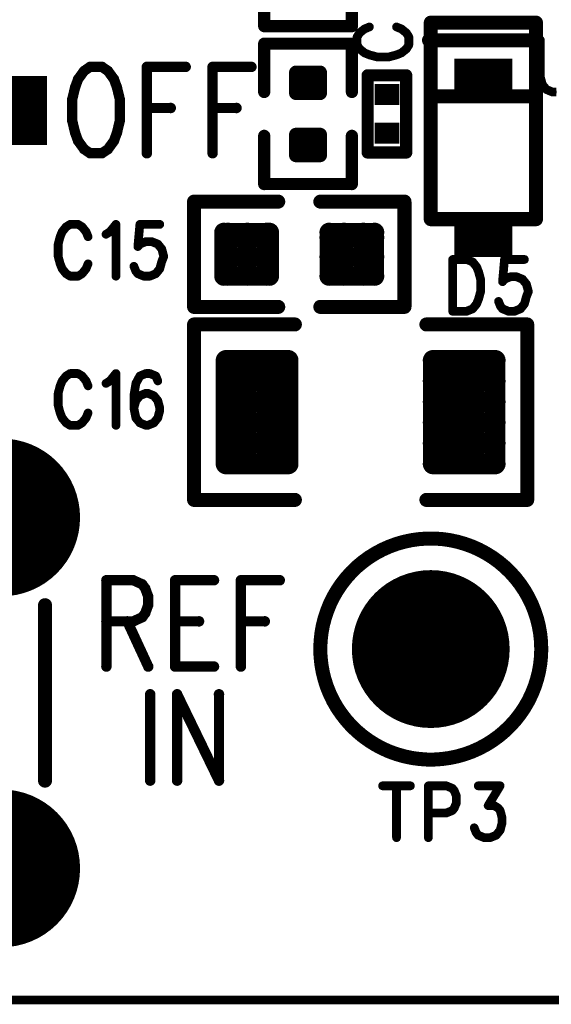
# Model space of a CAD drawing. Extents: x 2 to 38, y 2.4 to 29.6.
# Tile 65 of 93: x 19.5 to 20.9, y 13.3 to 15.9. Entities that reach past the tile are written whole.
import ezdxf

# ---------------------------------------------------------------- set-up
doc = ezdxf.new("R2010")
doc.units = 0
doc.layers.get('0').update_dxf_attribs({"linetype": 'CONTINUOUS'})
doc.layers.add('adt001026', color=1, linetype='CONTINUOUS')

# ---------------------------------------------------------------- blocks, each defined once
blk = doc.blocks.new('D11')
at = {"const_width": 0.0115}
blk.add_lwpolyline([(-0.00575, 0, 1), (0.00575, 0, 1)], format="xyb", close=True, dxfattribs=at)
blk = doc.blocks.new('D13')
at = {"const_width": 0.0185}
blk.add_lwpolyline([(-0.00925, 0, 1), (0.00925, 0, 1)], format="xyb", close=True, dxfattribs=at)
blk = doc.blocks.new('D14')
at = {"const_width": 0.01815}
blk.add_lwpolyline([(-0.009075, 0, 1), (0.009075, 0, 1)], format="xyb", close=True, dxfattribs=at)
blk = doc.blocks.new('D15')
at = {"const_width": 0.0161}
blk.add_lwpolyline([(-0.00805, 0, 1), (0.00805, 0, 1)], format="xyb", close=True, dxfattribs=at)
blk = doc.blocks.new('D18')
at = {"const_width": 0.02545}
blk.add_lwpolyline([(-0.012725, 0, 1), (0.012725, 0, 1)], format="xyb", close=True, dxfattribs=at)
blk = doc.blocks.new('D21')
at = {"const_width": 0.0138}
blk.add_lwpolyline([(-0.0069, 0, 1), (0.0069, 0, 1)], format="xyb", close=True, dxfattribs=at)
blk = doc.blocks.new('D25')
at = {"const_width": 0.0554}
blk.add_lwpolyline([(-0.0323, 0), (0.0323, 0)], dxfattribs=at)
blk = doc.blocks.new('D36')
at = {"const_width": 0.02725}
blk.add_lwpolyline([(-0.013625, 0, 1), (0.013625, 0, 1)], format="xyb", close=True, dxfattribs=at)
blk = doc.blocks.new('D47')
at = {"const_width": 0.208}
blk.add_lwpolyline([(-0.104, 0, 1), (0.104, 0, 1)], format="xyb", close=True, dxfattribs=at)
blk = doc.blocks.new('D52')
at = {"const_width": 0.1819}
blk.add_lwpolyline([(-0.1501, 0), (0.1501, 0)], dxfattribs=at)
blk = doc.blocks.new('D67')
at = {"const_width": 0.1155}
blk.add_lwpolyline([(-0.07625, 0), (0.07625, 0)], dxfattribs=at)

msp = doc.modelspace()

# ---------------------------------------------------------------- linework, layer by layer
at = {"layer": 'adt001026', "color": 1}
for points, const_width in [([(20.107, 15.873), (20.107, 16.0001)], 0.032), ([(20.3382, 16.0001), (20.3382, 15.873)], 0.032), ([(20.3382, 15.873), (20.107, 15.873)], 0.032), ([(20.3844, 15.8709), (20.3714, 15.8656)], 0.023), ([(20.4689, 15.8656), (20.4559, 15.8709)], 0.023), ([(20.5462, 15.6834), (20.5462, 15.8822)], 0.037), ([(20.5462, 15.8822), (20.8236, 15.8822)], 0.037), ([(20.8236, 15.8822), (20.8236, 15.6881)], 0.037), ([(20.3584, 15.8551), (20.3519, 15.8446)], 0.023), ([(20.3519, 15.8446), (20.3519, 15.8236)], 0.023), ([(20.3714, 15.8656), (20.3584, 15.8551)], 0.023), ([(20.4819, 15.8551), (20.4689, 15.8656)], 0.023), ([(20.4884, 15.8446), (20.4819, 15.8551)], 0.023), ([(20.4884, 15.8236), (20.4884, 15.8446)], 0.023), ([(20.5416, 15.836), (20.8236, 15.836)], 0.037), ([(20.3382, 15.8268), (20.107, 15.8268)], 0.032), ([(20.107, 15.8268), (20.107, 15.6996)], 0.032), ([(20.3382, 15.6996), (20.3382, 15.8268)], 0.032), ([(20.3519, 15.8236), (20.3584, 15.8131)], 0.023), ([(20.4819, 15.8131), (20.4884, 15.8236)], 0.023), ([(20.8352, 15.8362), (20.8352, 15.7386)], 0.023), ([(20.3584, 15.8131), (20.3714, 15.8026)], 0.023), ([(20.3714, 15.8026), (20.3844, 15.7973)], 0.023), ([(20.3844, 15.7973), (20.4039, 15.7921)], 0.023), ([(20.4039, 15.7921), (20.4364, 15.7921)], 0.023), ([(20.4364, 15.7921), (20.4559, 15.7973)], 0.023), ([(20.4559, 15.7973), (20.4689, 15.8026)], 0.023), ([(20.4689, 15.8026), (20.4819, 15.8131)], 0.023), ([(19.6478, 15.7657), (19.6321, 15.7549)], 0.027), ([(19.6794, 15.7657), (19.6478, 15.7657)], 0.027), ([(19.6951, 15.7549), (19.6794, 15.7657)], 0.027), ([(19.7976, 15.7657), (19.7976, 15.5382)], 0.027), ([(19.7976, 15.7657), (19.9, 15.7657)], 0.027), ([(19.9709, 15.7657), (19.9709, 15.5382)], 0.027), ([(19.9709, 15.7657), (20.0734, 15.7657)], 0.027), ([(19.6321, 15.7549), (19.6163, 15.7332)], 0.027), ([(19.7109, 15.7332), (19.6951, 15.7549)], 0.027), ([(20.1907, 15.6964), (20.1907, 15.751)], 0.036), ([(20.1907, 15.751), (20.2544, 15.751)], 0.036), ([(20.1907, 15.7328), (20.2544, 15.7328)], 0.036), ([(20.2226, 15.6964), (20.2226, 15.751)], 0.036), ([(20.2544, 15.751), (20.2544, 15.6964)], 0.036), ([(20.3798, 15.5401), (20.3798, 15.7435)], 0.032), ([(20.3798, 15.7435), (20.4815, 15.7435)], 0.032), ([(20.4815, 15.7435), (20.4815, 15.5401)], 0.032), ([(20.8352, 15.7386), (20.8404, 15.7191)], 0.023), ([(19.6084, 15.7116), (19.6006, 15.6791)], 0.027), ([(19.6163, 15.7332), (19.6084, 15.7116)], 0.027), ([(19.7188, 15.7116), (19.7109, 15.7332)], 0.027), ([(19.7266, 15.6791), (19.7188, 15.7116)], 0.027), ([(20.8404, 15.7191), (20.8509, 15.7061)], 0.023), ([(20.2544, 15.6964), (20.1907, 15.6964)], 0.036), ([(20.1907, 15.6964), (20.2544, 15.6964)], 0.036), ([(20.5462, 15.3644), (20.5462, 15.6881)], 0.037), ([(20.5462, 15.6881), (20.8236, 15.6881)], 0.037), ([(20.8236, 15.6881), (20.8236, 15.3644)], 0.037), ([(20.8509, 15.7061), (20.8667, 15.6996)], 0.023), ([(20.8667, 15.6996), (20.8772, 15.6996)], 0.023), ([(19.6006, 15.6791), (19.6006, 15.6249)], 0.027), ([(19.7266, 15.6249), (19.7266, 15.6791)], 0.027), ([(19.7976, 15.6574), (19.8606, 15.6574)], 0.027), ([(19.9709, 15.6574), (20.034, 15.6574)], 0.027), ([(19.6006, 15.6249), (19.6084, 15.5924)], 0.027), ([(19.7188, 15.5924), (19.7266, 15.6249)], 0.027), ([(19.6084, 15.5924), (19.6163, 15.5707)], 0.027), ([(19.7109, 15.5707), (19.7188, 15.5924)], 0.027), ([(20.107, 15.4569), (20.107, 15.584)], 0.032), ([(20.1907, 15.5326), (20.1907, 15.5872)], 0.036), ([(20.1907, 15.5872), (20.2544, 15.5872)], 0.036), ([(20.2226, 15.5326), (20.2226, 15.5872)], 0.036), ([(20.2544, 15.5872), (20.2544, 15.5326)], 0.036), ([(20.3382, 15.584), (20.3382, 15.4569)], 0.032), ([(19.6163, 15.5707), (19.6321, 15.549)], 0.027), ([(19.6951, 15.549), (19.7109, 15.5707)], 0.027), ([(20.1907, 15.569), (20.2544, 15.569)], 0.036), ([(19.6321, 15.549), (19.6478, 15.5382)], 0.027), ([(19.6478, 15.5382), (19.6794, 15.5382)], 0.027), ([(19.6794, 15.5382), (19.6951, 15.549)], 0.027), ([(20.2544, 15.5326), (20.1907, 15.5326)], 0.036), ([(20.1907, 15.5326), (20.2544, 15.5326)], 0.036), ([(20.4815, 15.5401), (20.3798, 15.5401)], 0.032), ([(20.3382, 15.4569), (20.107, 15.4569)], 0.032), ([(19.9221, 15.1333), (19.9221, 15.4107)], 0.037), ([(19.9221, 15.4107), (20.144, 15.4107)], 0.037), ([(20.4769, 15.4107), (20.255, 15.4107)], 0.037), ([(20.4769, 15.1333), (20.4769, 15.4107)], 0.037), ([(19.5953, 15.3507), (19.5848, 15.3442)], 0.023), ([(19.6163, 15.3507), (19.5953, 15.3507)], 0.023), ([(19.6268, 15.3442), (19.6163, 15.3507)], 0.023), ([(19.7004, 15.3312), (19.7161, 15.3507)], 0.023), ([(19.7161, 15.3507), (19.7161, 15.2142)], 0.023), ([(19.7792, 15.3507), (19.7739, 15.2922)], 0.023), ([(19.8317, 15.3507), (19.7792, 15.3507)], 0.023), ([(20.8236, 15.3644), (20.5462, 15.3644)], 0.037), ([(19.5743, 15.3312), (19.569, 15.3182)], 0.023), ([(19.5848, 15.3442), (19.5743, 15.3312)], 0.023), ([(19.6373, 15.3312), (19.6268, 15.3442)], 0.023), ([(19.6426, 15.3182), (19.6373, 15.3312)], 0.023), ([(19.6899, 15.3247), (19.7004, 15.3312)], 0.023), ([(20.0007, 15.2142), (20.0007, 15.3297)], 0.05), ([(20.0007, 15.3297), (20.1208, 15.3297)], 0.05), ([(20.0007, 15.3162), (20.1208, 15.3162)], 0.05), ([(20.0115, 15.2142), (20.0115, 15.3297)], 0.05), ([(20.0624, 15.2142), (20.0624, 15.3297)], 0.05), ([(20.1134, 15.2142), (20.1134, 15.3297)], 0.05), ([(20.1208, 15.3297), (20.1208, 15.2142)], 0.05), ([(20.2781, 15.2142), (20.2781, 15.3297)], 0.05), ([(20.2781, 15.3297), (20.3982, 15.3297)], 0.05), ([(20.2781, 15.3162), (20.3982, 15.3162)], 0.05), ([(20.3173, 15.2142), (20.3173, 15.3297)], 0.05), ([(20.3682, 15.2142), (20.3682, 15.3297)], 0.05), ([(20.3982, 15.3297), (20.3982, 15.2142)], 0.05), ([(19.569, 15.3182), (19.5638, 15.2987)], 0.023), ([(19.5638, 15.2987), (19.5638, 15.2662)], 0.023), ([(19.7739, 15.2922), (19.7792, 15.2987)], 0.023), ([(19.7792, 15.2987), (19.7949, 15.3052)], 0.023), ([(19.7949, 15.3052), (19.8107, 15.3052)], 0.023), ([(19.8107, 15.3052), (19.8265, 15.2987)], 0.023), ([(19.8265, 15.2987), (19.837, 15.2857)], 0.023), ([(19.837, 15.2857), (19.8422, 15.2662)], 0.023), ([(20.0007, 15.2652), (20.1208, 15.2652)], 0.05), ([(20.2781, 15.2652), (20.3982, 15.2652)], 0.05), ([(19.5638, 15.2662), (19.569, 15.2467)], 0.023), ([(19.569, 15.2467), (19.5743, 15.2337)], 0.023), ([(19.6373, 15.2337), (19.6426, 15.2467)], 0.023), ([(19.837, 15.2532), (19.8317, 15.2337)], 0.023), ([(19.8422, 15.2662), (19.837, 15.2532)], 0.023), ([(20.604, 15.2582), (20.604, 15.1217)], 0.023), ([(20.604, 15.2582), (20.6408, 15.2582)], 0.023), ([(20.6408, 15.2582), (20.6566, 15.2517)], 0.023), ([(20.6566, 15.2517), (20.6671, 15.2387)], 0.023), ([(20.7406, 15.2582), (20.7354, 15.1997)], 0.023), ([(20.7932, 15.2582), (20.7406, 15.2582)], 0.023), ([(19.5743, 15.2337), (19.5848, 15.2207)], 0.023), ([(19.5848, 15.2207), (19.5953, 15.2142)], 0.023), ([(19.6163, 15.2142), (19.6268, 15.2207)], 0.023), ([(19.6268, 15.2207), (19.6373, 15.2337)], 0.023), ([(19.7687, 15.2272), (19.7634, 15.2402)], 0.023), ([(19.7739, 15.2207), (19.7687, 15.2272)], 0.023), ([(19.7897, 15.2142), (19.7739, 15.2207)], 0.023), ([(19.8212, 15.2207), (19.8055, 15.2142)], 0.023), ([(19.8317, 15.2337), (19.8212, 15.2207)], 0.023), ([(20.1208, 15.2142), (20.0007, 15.2142)], 0.05), ([(20.0007, 15.2142), (20.1208, 15.2142)], 0.05), ([(20.3982, 15.2142), (20.2781, 15.2142)], 0.05), ([(20.2781, 15.2142), (20.3982, 15.2142)], 0.05), ([(20.6671, 15.2387), (20.6723, 15.2257)], 0.023), ([(20.6723, 15.2257), (20.6776, 15.2062)], 0.023), ([(19.5953, 15.2142), (19.6163, 15.2142)], 0.023), ([(19.8055, 15.2142), (19.7897, 15.2142)], 0.023), ([(20.6776, 15.2062), (20.6776, 15.1737)], 0.023), ([(20.7354, 15.1997), (20.7406, 15.2062)], 0.023), ([(20.7406, 15.2062), (20.7564, 15.2127)], 0.023), ([(20.7564, 15.2127), (20.7721, 15.2127)], 0.023), ([(20.7721, 15.2127), (20.7879, 15.2062)], 0.023), ([(20.7879, 15.2062), (20.7984, 15.1932)], 0.023), ([(20.7984, 15.1932), (20.8037, 15.1737)], 0.023), ([(20.6776, 15.1737), (20.6723, 15.1542)], 0.023), ([(20.8037, 15.1737), (20.7984, 15.1607)], 0.023), ([(20.144, 15.1333), (19.9221, 15.1333)], 0.037), ([(20.255, 15.1333), (20.4769, 15.1333)], 0.037), ([(20.6671, 15.1412), (20.6566, 15.1282)], 0.023), ([(20.6723, 15.1542), (20.6671, 15.1412)], 0.023), ([(20.7301, 15.1347), (20.7249, 15.1477)], 0.023), ([(20.7932, 15.1412), (20.7827, 15.1282)], 0.023), ([(20.7984, 15.1607), (20.7932, 15.1412)], 0.023), ([(20.6408, 15.1217), (20.604, 15.1217)], 0.023), ([(20.6566, 15.1282), (20.6408, 15.1217)], 0.023), ([(20.7354, 15.1282), (20.7301, 15.1347)], 0.023), ([(20.7511, 15.1217), (20.7354, 15.1282)], 0.023), ([(20.7669, 15.1217), (20.7511, 15.1217)], 0.023), ([(20.7827, 15.1282), (20.7669, 15.1217)], 0.023), ([(19.9221, 14.6247), (19.9221, 15.087)], 0.037), ([(19.9221, 15.087), (20.1879, 15.087)], 0.037), ([(20.8005, 15.087), (20.5347, 15.087)], 0.037), ([(20.8005, 14.6247), (20.8005, 15.087)], 0.037), ([(20.0064, 14.9924), (20.1702, 14.9924)], 0.054), ([(20.0064, 14.7194), (20.0064, 14.9924)], 0.054), ([(20.0064, 14.9924), (20.1702, 14.9924)], 0.054), ([(20.0588, 14.7194), (20.0588, 14.9924)], 0.054), ([(20.1134, 14.7194), (20.1134, 14.9924)], 0.054), ([(20.168, 14.7194), (20.168, 14.9924)], 0.054), ([(20.1702, 14.9924), (20.1702, 14.7194)], 0.054), ([(20.5524, 14.9924), (20.7162, 14.9924)], 0.054), ([(20.5524, 14.7194), (20.5524, 14.9924)], 0.054), ([(20.5524, 14.9924), (20.7162, 14.9924)], 0.054), ([(20.6048, 14.7194), (20.6048, 14.9924)], 0.054), ([(20.6594, 14.7194), (20.6594, 14.9924)], 0.054), ([(20.7141, 14.7194), (20.7141, 14.9924)], 0.054), ([(20.7162, 14.9924), (20.7162, 14.7194)], 0.054), ([(19.5743, 14.9382), (19.569, 14.9252)], 0.023), ([(19.5848, 14.9512), (19.5743, 14.9382)], 0.023), ([(19.5953, 14.9577), (19.5848, 14.9512)], 0.023), ([(19.6163, 14.9577), (19.5953, 14.9577)], 0.023), ([(19.6268, 14.9512), (19.6163, 14.9577)], 0.023), ([(19.6373, 14.9382), (19.6268, 14.9512)], 0.023), ([(19.6426, 14.9252), (19.6373, 14.9382)], 0.023), ([(19.6899, 14.9317), (19.7004, 14.9382)], 0.023), ([(19.7004, 14.9382), (19.7161, 14.9577)], 0.023), ([(19.7161, 14.9577), (19.7161, 14.8212)], 0.023), ([(19.7792, 14.9512), (19.7687, 14.9317)], 0.023), ([(19.7949, 14.9577), (19.7792, 14.9512)], 0.023), ([(19.8055, 14.9577), (19.7949, 14.9577)], 0.023), ([(19.8212, 14.9512), (19.8055, 14.9577)], 0.023), ([(19.8265, 14.9382), (19.8212, 14.9512)], 0.023), ([(20.0064, 14.9378), (20.1702, 14.9378)], 0.054), ([(20.5524, 14.9378), (20.7162, 14.9378)], 0.054), ([(19.569, 14.9252), (19.5638, 14.9057)], 0.023), ([(19.7687, 14.9317), (19.7634, 14.8992)], 0.023), ([(19.5638, 14.9057), (19.5638, 14.8732)], 0.023), ([(19.7634, 14.8992), (19.7634, 14.8667)], 0.023), ([(19.7687, 14.8862), (19.7634, 14.8667)], 0.023), ([(19.7792, 14.8992), (19.7687, 14.8862)], 0.023), ([(19.7949, 14.9057), (19.7792, 14.8992)], 0.023), ([(19.8002, 14.9057), (19.7949, 14.9057)], 0.023), ([(19.816, 14.8992), (19.8002, 14.9057)], 0.023), ([(19.8265, 14.8862), (19.816, 14.8992)], 0.023), ([(19.8317, 14.8667), (19.8265, 14.8862)], 0.023), ([(20.0064, 14.8832), (20.1702, 14.8832)], 0.054), ([(20.5524, 14.8832), (20.7162, 14.8832)], 0.054), ([(19.5638, 14.8732), (19.569, 14.8537)], 0.023), ([(19.7634, 14.8667), (19.7687, 14.8407)], 0.023), ([(19.8265, 14.8407), (19.8317, 14.8602)], 0.023), ([(19.8317, 14.8602), (19.8317, 14.8667)], 0.023), ([(19.569, 14.8537), (19.5743, 14.8407)], 0.023), ([(19.5743, 14.8407), (19.5848, 14.8277)], 0.023), ([(19.6268, 14.8277), (19.6373, 14.8407)], 0.023), ([(19.6373, 14.8407), (19.6426, 14.8537)], 0.023), ([(19.7687, 14.8407), (19.7792, 14.8277)], 0.023), ([(19.816, 14.8277), (19.8265, 14.8407)], 0.023), ([(20.0064, 14.8286), (20.1702, 14.8286)], 0.054), ([(20.5524, 14.8286), (20.7162, 14.8286)], 0.054), ([(19.5848, 14.8277), (19.5953, 14.8212)], 0.023), ([(19.5953, 14.8212), (19.6163, 14.8212)], 0.023), ([(19.6163, 14.8212), (19.6268, 14.8277)], 0.023), ([(19.7792, 14.8277), (19.7949, 14.8212)], 0.023), ([(19.7949, 14.8212), (19.8002, 14.8212)], 0.023), ([(19.8002, 14.8212), (19.816, 14.8277)], 0.023), ([(20.0064, 14.774), (20.1702, 14.774)], 0.054), ([(20.5524, 14.774), (20.7162, 14.774)], 0.054), ([(20.1702, 14.7194), (20.0064, 14.7194)], 0.054), ([(20.0064, 14.7194), (20.1702, 14.7194)], 0.054), ([(20.7162, 14.7194), (20.5524, 14.7194)], 0.054), ([(20.5524, 14.7194), (20.7162, 14.7194)], 0.054), ([(20.1879, 14.6247), (19.9221, 14.6247)], 0.037), ([(20.5347, 14.6247), (20.8005, 14.6247)], 0.037), ([(20.4759, 14.5144), (20.4563, 14.5088)], 0.037), ([(20.4957, 14.5186), (20.4759, 14.5144)], 0.037), ([(20.5159, 14.5214), (20.4957, 14.5186)], 0.037), ([(20.5361, 14.5228), (20.5159, 14.5214)], 0.037), ([(20.5565, 14.5228), (20.5361, 14.5228)], 0.037), ([(20.5768, 14.5214), (20.5565, 14.5228)], 0.037), ([(20.5969, 14.5186), (20.5768, 14.5214)], 0.037), ([(20.6168, 14.5143), (20.5969, 14.5186)], 0.037), ([(20.6363, 14.5087), (20.6168, 14.5143)], 0.037), ([(20.4186, 14.4936), (20.4007, 14.484)], 0.037), ([(20.4372, 14.5018), (20.4186, 14.4936)], 0.037), ([(20.4563, 14.5088), (20.4372, 14.5018)], 0.037), ([(20.6554, 14.5018), (20.6363, 14.5087)], 0.037), ([(20.674, 14.4935), (20.6554, 14.5018)], 0.037), ([(20.6919, 14.4839), (20.674, 14.4935)], 0.037), ([(20.367, 14.4613), (20.3514, 14.4483)], 0.037), ([(20.3834, 14.4733), (20.367, 14.4613)], 0.037), ([(20.4007, 14.484), (20.3834, 14.4733)], 0.037), ([(20.7091, 14.4732), (20.6919, 14.4839)], 0.037), ([(20.7256, 14.4612), (20.7091, 14.4732)], 0.037), ([(20.7412, 14.4481), (20.7256, 14.4612)], 0.037), ([(20.3368, 14.4341), (20.3232, 14.419)], 0.037), ([(20.3514, 14.4483), (20.3368, 14.4341)], 0.037), ([(20.7558, 14.434), (20.7412, 14.4481)], 0.037), ([(20.7694, 14.4189), (20.7558, 14.434)], 0.037), ([(19.6909, 14.413), (19.6909, 14.1855)], 0.027), ([(19.6909, 14.413), (19.7618, 14.413)], 0.027), ([(19.7618, 14.413), (19.7855, 14.4022)], 0.027), ([(19.8722, 14.413), (19.8722, 14.1855)], 0.027), ([(19.8722, 14.413), (19.9746, 14.413)], 0.027), ([(20.0456, 14.413), (20.0456, 14.1855)], 0.027), ([(20.0456, 14.413), (20.148, 14.413)], 0.027), ([(20.3232, 14.419), (20.3107, 14.403)], 0.037), ([(20.7819, 14.4029), (20.7694, 14.4189)], 0.037), ([(19.7855, 14.4022), (19.7934, 14.3914)], 0.027), ([(19.7934, 14.3914), (19.8013, 14.3697)], 0.027), ([(20.2993, 14.3862), (20.2891, 14.3686)], 0.037), ([(20.3107, 14.403), (20.2993, 14.3862)], 0.037), ([(20.7933, 14.386), (20.7819, 14.4029)], 0.037), ([(20.8034, 14.3684), (20.7933, 14.386)], 0.037), ([(19.8013, 14.3697), (19.8013, 14.348)], 0.027), ([(20.2891, 14.3686), (20.2802, 14.3503)], 0.037), ([(20.8123, 14.3502), (20.8034, 14.3684)], 0.037), ([(19.5291, 13.885), (19.5291, 14.3473)], 0.037), ([(19.8013, 14.348), (19.7934, 14.3264)], 0.027), ([(20.2726, 14.3315), (20.2663, 14.3122)], 0.037), ([(20.2802, 14.3503), (20.2726, 14.3315)], 0.037), ([(20.8199, 14.3313), (20.8123, 14.3502)], 0.037), ([(20.8262, 14.312), (20.8199, 14.3313)], 0.037), ([(19.7855, 14.3155), (19.7618, 14.3047)], 0.027), ([(19.7934, 14.3264), (19.7855, 14.3155)], 0.027), ([(20.2663, 14.3122), (20.2613, 14.2924)], 0.037), ([(20.8311, 14.2923), (20.8262, 14.312)], 0.037), ([(19.7618, 14.3047), (19.6909, 14.3047)], 0.027), ([(19.7461, 14.3047), (19.8013, 14.1855)], 0.027), ([(19.8722, 14.3047), (19.9352, 14.3047)], 0.027), ([(20.0455, 14.3047), (20.1086, 14.3047)], 0.027), ([(20.2613, 14.2924), (20.2578, 14.2724)], 0.037), ([(20.8347, 14.2722), (20.8311, 14.2923)], 0.037), ([(20.2557, 14.2522), (20.2549, 14.2319)], 0.037), ([(20.2578, 14.2724), (20.2557, 14.2522)], 0.037), ([(20.8368, 14.252), (20.8347, 14.2722)], 0.037), ([(20.8375, 14.2317), (20.8368, 14.252)], 0.037), ([(20.2549, 14.2319), (20.2556, 14.2116)], 0.037), ([(20.8368, 14.2111), (20.8375, 14.2314)], 0.037), ([(20.8375, 14.2317), (20.8375, 14.2317)], 0.037), ([(20.8375, 14.2314), (20.8375, 14.2317)], 0.037), ([(20.2556, 14.2116), (20.2578, 14.1914)], 0.037), ([(20.8346, 14.1908), (20.8368, 14.2111)], 0.037), ([(19.8722, 14.1855), (19.9746, 14.1855)], 0.027), ([(20.2578, 14.1914), (20.2613, 14.1713)], 0.037), ([(20.8311, 14.1708), (20.8346, 14.1908)], 0.037), ([(20.2613, 14.1713), (20.2662, 14.1516)], 0.037), ([(20.2662, 14.1516), (20.2724, 14.1323)], 0.037), ([(20.8198, 14.1318), (20.8261, 14.1511)], 0.037), ([(20.8261, 14.1511), (20.8311, 14.1708)], 0.037), ([(20.2724, 14.1323), (20.2801, 14.1134)], 0.037), ([(20.8122, 14.113), (20.8198, 14.1318)], 0.037), ([(19.8065, 14.1125), (19.8065, 13.885)], 0.027), ([(19.8774, 14.1125), (19.8774, 13.885)], 0.027), ([(19.8774, 14.1125), (19.9878, 13.885)], 0.027), ([(19.9878, 14.1125), (19.9878, 13.885)], 0.027), ([(20.2801, 14.1134), (20.2889, 14.0951)], 0.037), ([(20.8033, 14.0947), (20.8122, 14.113)], 0.037), ([(20.2889, 14.0951), (20.2991, 14.0775)], 0.037), ([(20.2991, 14.0775), (20.3105, 14.0607)], 0.037), ([(20.7817, 14.0603), (20.7931, 14.0771)], 0.037), ([(20.7931, 14.0771), (20.8033, 14.0947)], 0.037), ([(20.3105, 14.0607), (20.323, 14.0447)], 0.037), ([(20.323, 14.0447), (20.3365, 14.0295)], 0.037), ([(20.7555, 14.0292), (20.7692, 14.0443)], 0.037), ([(20.7692, 14.0443), (20.7817, 14.0603)], 0.037), ([(20.3365, 14.0295), (20.3512, 14.0154)], 0.037), ([(20.7409, 14.0151), (20.7555, 14.0292)], 0.037), ([(20.3512, 14.0154), (20.3667, 14.0023)], 0.037), ([(20.3667, 14.0023), (20.3832, 13.9904)], 0.037), ([(20.7089, 13.9901), (20.7253, 14.002)], 0.037), ([(20.7253, 14.002), (20.7409, 14.0151)], 0.037), ([(20.3832, 13.9904), (20.4004, 13.9796)], 0.037), ([(20.4004, 13.9796), (20.4183, 13.97)], 0.037), ([(20.4183, 13.97), (20.4369, 13.9617)], 0.037), ([(20.6551, 13.9615), (20.6737, 13.9698)], 0.037), ([(20.6737, 13.9698), (20.6916, 13.9793)], 0.037), ([(20.6916, 13.9793), (20.7089, 13.9901)], 0.037), ([(20.4369, 13.9617), (20.456, 13.9548)], 0.037), ([(20.456, 13.9548), (20.4755, 13.9492)], 0.037), ([(20.4755, 13.9492), (20.4954, 13.9449)], 0.037), ([(20.4954, 13.9449), (20.5155, 13.9421)], 0.037), ([(20.5155, 13.9421), (20.5358, 13.9406)], 0.037), ([(20.5358, 13.9406), (20.5561, 13.9406)], 0.037), ([(20.5561, 13.9406), (20.5764, 13.942)], 0.037), ([(20.5764, 13.942), (20.5965, 13.9448)], 0.037), ([(20.5965, 13.9448), (20.6164, 13.949)], 0.037), ([(20.6164, 13.949), (20.636, 13.9546)], 0.037), ([(20.636, 13.9546), (20.6551, 13.9615)], 0.037), ([(20.4191, 13.8713), (20.4926, 13.8713)], 0.023), ([(20.4559, 13.8713), (20.4559, 13.7347)], 0.023), ([(20.5399, 13.8713), (20.5399, 13.7347)], 0.023), ([(20.5399, 13.8713), (20.5872, 13.8713)], 0.023), ([(20.5872, 13.8713), (20.603, 13.8647)], 0.023), ([(20.6713, 13.8713), (20.7291, 13.8713)], 0.023), ([(20.7291, 13.8713), (20.6975, 13.8192)], 0.023), ([(20.603, 13.8647), (20.6082, 13.8583)], 0.023), ([(20.6082, 13.8583), (20.6135, 13.8452)], 0.023), ([(20.6135, 13.8452), (20.6135, 13.8257)], 0.023), ([(20.6135, 13.8257), (20.6082, 13.8127)], 0.023), ([(20.6975, 13.8192), (20.7133, 13.8192)], 0.023), ([(20.7133, 13.8192), (20.7238, 13.8127)], 0.023), ([(20.5872, 13.7997), (20.5399, 13.7997)], 0.023), ([(20.603, 13.8062), (20.5872, 13.7997)], 0.023), ([(20.6082, 13.8127), (20.603, 13.8062)], 0.023), ([(20.7238, 13.8127), (20.7291, 13.8062)], 0.023), ([(20.7291, 13.8062), (20.7343, 13.7867)], 0.023), ([(20.7343, 13.7737), (20.7291, 13.7542)], 0.023), ([(20.7343, 13.7867), (20.7343, 13.7737)], 0.023), ([(20.666, 13.7477), (20.6608, 13.7607)], 0.023), ([(20.6713, 13.7412), (20.666, 13.7477)], 0.023), ([(20.687, 13.7347), (20.6713, 13.7412)], 0.023), ([(20.7186, 13.7412), (20.7028, 13.7347)], 0.023), ([(20.7291, 13.7542), (20.7186, 13.7412)], 0.023), ([(20.7028, 13.7347), (20.687, 13.7347)], 0.023), ([(22.881, 13.3071), (5.5438, 13.3071)], 0.023)]:
    msp.add_lwpolyline(points, dxfattribs=dict(at, const_width=const_width))

# ---------------------------------------------------------------- block references
at = {"layer": 'adt001026'}
for name, p in [('D15', (20.107, 15.873)), ('D15', (20.3382, 15.873)), ('D11', (20.3844, 15.8709)), ('D11', (20.4559, 15.8709)), ('D13', (20.5462, 15.8822)), ('D13', (20.8236, 15.8822)), ('D11', (20.3519, 15.8446)), ('D11', (20.3584, 15.8551)), ('D11', (20.3714, 15.8656)), ('D11', (20.4689, 15.8656)), ('D11', (20.4819, 15.8551)), ('D11', (20.4884, 15.8446)), ('D13', (20.5416, 15.836)), ('D13', (20.8236, 15.836)), ('D15', (20.107, 15.8268)), ('D15', (20.3382, 15.8268)), ('D11', (20.3519, 15.8236)), ('D11', (20.4884, 15.8236)), ('D11', (20.8352, 15.8362)), ('D11', (20.3584, 15.8131)), ('D11', (20.3714, 15.8026)), ('D11', (20.3844, 15.7973)), ('D11', (20.4039, 15.7921)), ('D11', (20.4364, 15.7921)), ('D11', (20.4559, 15.7973)), ('D11', (20.4689, 15.8026)), ('D11', (20.4819, 15.8131)), ('D21', (19.6478, 15.7657)), ('D21', (19.6478, 15.7657)), ('D21', (19.6794, 15.7657)), ('D21', (19.7976, 15.7657)), ('D21', (19.7976, 15.7657)), ('D21', (19.9, 15.7657)), ('D21', (19.9709, 15.7657)), ('D21', (19.9709, 15.7657)), ('D21', (20.0734, 15.7657)), ('D67', (20.6849, 15.7297)), ('D21', (19.6321, 15.7549)), ('D21', (19.6951, 15.7549)), ('D14', (20.1907, 15.751)), ('D14', (20.1907, 15.7328)), ('D14', (20.2226, 15.751)), ('D14', (20.2544, 15.751)), ('D14', (20.2544, 15.7328)), ('D15', (20.3798, 15.7435)), ('D15', (20.4815, 15.7435)), ('D11', (20.8352, 15.7386)), ('D52', (19.3844, 15.6506)), ('D21', (19.6084, 15.7116)), ('D21', (19.6163, 15.7332)), ('D21', (19.7109, 15.7332)), ('D21', (19.7188, 15.7116)), ('D11', (20.8404, 15.7191)), ('D15', (20.107, 15.6996)), ('D14', (20.1907, 15.6964)), ('D14', (20.1907, 15.6964)), ('D14', (20.2226, 15.6964)), ('D14', (20.2544, 15.6964)), ('D14', (20.2544, 15.6964)), ('D15', (20.3382, 15.6996)), ('D25', (20.4307, 15.6927)), ('D13', (20.5462, 15.6881)), ('D13', (20.5462, 15.6834)), ('D13', (20.8236, 15.6881)), ('D13', (20.8236, 15.6881)), ('D11', (20.8509, 15.7061)), ('D11', (20.8667, 15.6996)), ('D21', (19.6006, 15.6791)), ('D21', (19.7266, 15.6791)), ('D21', (19.7976, 15.6574)), ('D21', (19.8606, 15.6574)), ('D21', (19.9709, 15.6574)), ('D21', (20.034, 15.6574)), ('D21', (19.6006, 15.6249)), ('D21', (19.7266, 15.6249)), ('D25', (20.4307, 15.591)), ('D21', (19.6084, 15.5924)), ('D21', (19.7188, 15.5924)), ('D15', (20.107, 15.584)), ('D14', (20.1907, 15.5872)), ('D14', (20.2226, 15.5872)), ('D14', (20.2544, 15.5872)), ('D15', (20.3382, 15.584)), ('D21', (19.6163, 15.5707)), ('D21', (19.7109, 15.5707)), ('D14', (20.1907, 15.569)), ('D14', (20.2544, 15.569)), ('D21', (19.6321, 15.549)), ('D21', (19.6478, 15.5382)), ('D21', (19.6794, 15.5382)), ('D21', (19.6951, 15.549)), ('D21', (19.7976, 15.5382)), ('D21', (19.9709, 15.5382)), ('D14', (20.1907, 15.5326)), ('D14', (20.1907, 15.5326)), ('D14', (20.2226, 15.5326)), ('D14', (20.2544, 15.5326)), ('D14', (20.2544, 15.5326)), ('D15', (20.3798, 15.5401)), ('D15', (20.3798, 15.5401)), ('D15', (20.4815, 15.5401)), ('D15', (20.107, 15.4569)), ('D15', (20.3382, 15.4569)), ('D13', (19.9221, 15.4107)), ('D13', (20.144, 15.4107)), ('D13', (20.255, 15.4107)), ('D13', (20.4769, 15.4107)), ('D11', (19.5953, 15.3507)), ('D11', (19.6163, 15.3507)), ('D11', (19.7161, 15.3507)), ('D11', (19.7792, 15.3507)), ('D11', (19.8317, 15.3507)), ('D13', (20.5462, 15.3644)), ('D67', (20.6849, 15.3228)), ('D13', (20.8236, 15.3644)), ('D13', (20.8236, 15.3644)), ('D11', (19.5743, 15.3312)), ('D11', (19.5848, 15.3442)), ('D11', (19.6268, 15.3442)), ('D11', (19.6373, 15.3312)), ('D11', (19.6899, 15.3247)), ('D11', (19.7004, 15.3312)), ('D18', (20.0007, 15.3297)), ('D18', (20.0007, 15.3162)), ('D18', (20.0115, 15.3297)), ('D18', (20.0624, 15.3297)), ('D18', (20.1134, 15.3297)), ('D18', (20.1208, 15.3297)), ('D18', (20.1208, 15.3297)), ('D18', (20.1208, 15.3162)), ('D18', (20.2781, 15.3297)), ('D18', (20.2781, 15.3162)), ('D18', (20.3173, 15.3297)), ('D18', (20.3682, 15.3297)), ('D18', (20.3982, 15.3297)), ('D18', (20.3982, 15.3297)), ('D18', (20.3982, 15.3162)), ('D11', (19.5638, 15.2987)), ('D11', (19.569, 15.3182)), ('D11', (19.6426, 15.3182)), ('D11', (19.7792, 15.2987)), ('D11', (19.7949, 15.3052)), ('D11', (19.8107, 15.3052)), ('D11', (19.8265, 15.2987)), ('D11', (19.7739, 15.2922)), ('D11', (19.837, 15.2857)), ('D18', (20.0007, 15.2652)), ('D18', (20.1208, 15.2652)), ('D18', (20.2781, 15.2652)), ('D18', (20.3982, 15.2652)), ('D11', (19.5638, 15.2662)), ('D11', (19.569, 15.2467)), ('D11', (19.6426, 15.2467)), ('D11', (19.837, 15.2532)), ('D11', (19.8422, 15.2662)), ('D11', (20.604, 15.2582)), ('D11', (20.604, 15.2582)), ('D11', (20.6408, 15.2582)), ('D11', (20.6566, 15.2517)), ('D11', (20.7406, 15.2582)), ('D11', (20.7932, 15.2582)), ('D11', (19.5743, 15.2337)), ('D11', (19.5848, 15.2207)), ('D11', (19.6268, 15.2207)), ('D11', (19.6373, 15.2337)), ('D11', (19.7634, 15.2402)), ('D11', (19.7687, 15.2272)), ('D11', (19.7739, 15.2207)), ('D11', (19.8212, 15.2207)), ('D11', (19.8317, 15.2337)), ('D18', (20.0007, 15.2142)), ('D18', (20.0007, 15.2142)), ('D18', (20.0115, 15.2142)), ('D18', (20.0624, 15.2142)), ('D18', (20.1134, 15.2142)), ('D18', (20.1208, 15.2142)), ('D18', (20.1208, 15.2142)), ('D18', (20.2781, 15.2142)), ('D18', (20.2781, 15.2142)), ('D18', (20.3173, 15.2142)), ('D18', (20.3682, 15.2142)), ('D18', (20.3982, 15.2142)), ('D18', (20.3982, 15.2142)), ('D11', (20.6671, 15.2387)), ('D11', (20.6723, 15.2257)), ('D11', (19.5953, 15.2142)), ('D11', (19.6163, 15.2142)), ('D11', (19.7161, 15.2142)), ('D11', (19.7897, 15.2142)), ('D11', (19.8055, 15.2142)), ('D11', (20.6776, 15.2062)), ('D11', (20.7354, 15.1997)), ('D11', (20.7406, 15.2062)), ('D11', (20.7564, 15.2127)), ('D11', (20.7721, 15.2127)), ('D11', (20.7879, 15.2062)), ('D11', (20.7984, 15.1932)), ('D11', (20.6776, 15.1737)), ('D11', (20.8037, 15.1737)), ('D13', (19.9221, 15.1333)), ('D13', (20.144, 15.1333)), ('D13', (20.255, 15.1333)), ('D13', (20.4769, 15.1333)), ('D11', (20.6671, 15.1412)), ('D11', (20.6723, 15.1542)), ('D11', (20.7249, 15.1477)), ('D11', (20.7932, 15.1412)), ('D11', (20.7984, 15.1607)), ('D11', (20.604, 15.1217)), ('D11', (20.604, 15.1217)), ('D11', (20.6408, 15.1217)), ('D11', (20.6566, 15.1282)), ('D11', (20.7301, 15.1347)), ('D11', (20.7354, 15.1282)), ('D11', (20.7511, 15.1217)), ('D11', (20.7669, 15.1217)), ('D11', (20.7827, 15.1282)), ('D13', (19.9221, 15.087)), ('D13', (20.1879, 15.087)), ('D13', (20.5347, 15.087)), ('D13', (20.8005, 15.087)), ('D36', (20.0064, 14.9924)), ('D36', (20.0064, 14.9924)), ('D36', (20.0064, 14.9924)), ('D36', (20.0588, 14.9924)), ('D36', (20.1134, 14.9924)), ('D36', (20.168, 14.9924)), ('D36', (20.1702, 14.9924)), ('D36', (20.1702, 14.9924)), ('D36', (20.5524, 14.9924)), ('D36', (20.5524, 14.9924)), ('D36', (20.5524, 14.9924)), ('D36', (20.6048, 14.9924)), ('D36', (20.6594, 14.9924)), ('D36', (20.7141, 14.9924)), ('D36', (20.7162, 14.9924)), ('D36', (20.7162, 14.9924)), ('D11', (19.5743, 14.9382)), ('D11', (19.5848, 14.9512)), ('D11', (19.5953, 14.9577)), ('D11', (19.6163, 14.9577)), ('D11', (19.6268, 14.9512)), ('D11', (19.6373, 14.9382)), ('D11', (19.7004, 14.9382)), ('D11', (19.7161, 14.9577)), ('D11', (19.7792, 14.9512)), ('D11', (19.7949, 14.9577)), ('D11', (19.8055, 14.9577)), ('D11', (19.8212, 14.9512)), ('D11', (19.8265, 14.9382)), ('D36', (20.0064, 14.9378)), ('D36', (20.1702, 14.9378)), ('D36', (20.5524, 14.9378)), ('D36', (20.7162, 14.9378)), ('D11', (19.569, 14.9252)), ('D11', (19.6426, 14.9252)), ('D11', (19.6899, 14.9317)), ('D11', (19.7687, 14.9317)), ('D11', (19.5638, 14.9057)), ('D11', (19.7634, 14.8992)), ('D11', (19.7687, 14.8862)), ('D11', (19.7792, 14.8992)), ('D11', (19.7949, 14.9057)), ('D11', (19.8002, 14.9057)), ('D11', (19.816, 14.8992)), ('D11', (19.8265, 14.8862)), ('D36', (20.0064, 14.8832)), ('D36', (20.1702, 14.8832)), ('D36', (20.5524, 14.8832)), ('D36', (20.7162, 14.8832)), ('D11', (19.5638, 14.8732)), ('D11', (19.7634, 14.8667)), ('D11', (19.7634, 14.8667)), ('D11', (19.8317, 14.8667)), ('D11', (19.8317, 14.8602)), ('D11', (19.569, 14.8537)), ('D11', (19.5743, 14.8407)), ('D11', (19.6373, 14.8407)), ('D11', (19.6426, 14.8537)), ('D11', (19.7687, 14.8407)), ('D11', (19.8265, 14.8407)), ('D36', (20.0064, 14.8286)), ('D36', (20.1702, 14.8286)), ('D36', (20.5524, 14.8286)), ('D36', (20.7162, 14.8286)), ('D11', (19.5848, 14.8277)), ('D11', (19.5953, 14.8212)), ('D11', (19.6163, 14.8212)), ('D11', (19.6268, 14.8277)), ('D11', (19.7161, 14.8212)), ('D11', (19.7792, 14.8277)), ('D11', (19.7949, 14.8212)), ('D11', (19.8002, 14.8212)), ('D11', (19.816, 14.8277)), ('D36', (20.0064, 14.774)), ('D36', (20.1702, 14.774)), ('D36', (20.5524, 14.774)), ('D36', (20.7162, 14.774)), ('D47', (19.4135, 14.5785)), ('D36', (20.0064, 14.7194)), ('D36', (20.0064, 14.7194)), ('D36', (20.0588, 14.7194)), ('D36', (20.1134, 14.7194)), ('D36', (20.168, 14.7194)), ('D36', (20.1702, 14.7194)), ('D36', (20.1702, 14.7194)), ('D36', (20.5524, 14.7194)), ('D36', (20.5524, 14.7194)), ('D36', (20.6048, 14.7194)), ('D36', (20.6594, 14.7194)), ('D36', (20.7141, 14.7194)), ('D36', (20.7162, 14.7194)), ('D36', (20.7162, 14.7194)), ('D13', (19.9221, 14.6247)), ('D13', (20.1879, 14.6247)), ('D13', (20.5347, 14.6247)), ('D13', (20.8005, 14.6247)), ('D13', (20.4759, 14.5144)), ('D13', (20.4957, 14.5186)), ('D13', (20.5159, 14.5214)), ('D13', (20.5361, 14.5228)), ('D13', (20.5565, 14.5228)), ('D13', (20.5768, 14.5214)), ('D13', (20.5969, 14.5186)), ('D13', (20.6168, 14.5143)), ('D13', (20.4186, 14.4936)), ('D13', (20.4372, 14.5018)), ('D13', (20.4563, 14.5088)), ('D13', (20.6363, 14.5087)), ('D13', (20.6554, 14.5018)), ('D13', (20.674, 14.4935)), ('D13', (20.367, 14.4613)), ('D13', (20.3834, 14.4733)), ('D13', (20.4007, 14.484)), ('D13', (20.6919, 14.4839)), ('D13', (20.7091, 14.4732)), ('D13', (20.7256, 14.4612)), ('D13', (20.3368, 14.4341)), ('D13', (20.3514, 14.4483)), ('D13', (20.7412, 14.4481)), ('D13', (20.7558, 14.434)), ('D21', (19.6909, 14.413)), ('D21', (19.6909, 14.413)), ('D21', (19.7618, 14.413)), ('D21', (19.8722, 14.413)), ('D21', (19.8722, 14.413)), ('D21', (19.9746, 14.413)), ('D21', (20.0456, 14.413)), ('D21', (20.0456, 14.413)), ('D21', (20.148, 14.413)), ('D13', (20.3232, 14.419)), ('D47', (20.5462, 14.2317)), ('D13', (20.7694, 14.4189)), ('D21', (19.7855, 14.4022)), ('D21', (19.7934, 14.3914)), ('D13', (20.2993, 14.3862)), ('D13', (20.3107, 14.403)), ('D13', (20.7819, 14.4029)), ('D13', (20.7933, 14.386)), ('D21', (19.8013, 14.3697)), ('D13', (20.2891, 14.3686)), ('D13', (20.8034, 14.3684)), ('D13', (19.5291, 14.3473)), ('D21', (19.8013, 14.348)), ('D13', (20.2726, 14.3315)), ('D13', (20.2802, 14.3503)), ('D13', (20.8123, 14.3502)), ('D13', (20.8199, 14.3313)), ('D21', (19.7855, 14.3155)), ('D21', (19.7934, 14.3264)), ('D13', (20.2663, 14.3122)), ('D13', (20.8262, 14.312)), ('D21', (19.6909, 14.3047)), ('D21', (19.7461, 14.3047)), ('D21', (19.7618, 14.3047)), ('D21', (19.8722, 14.3047)), ('D21', (19.9352, 14.3047)), ('D21', (20.0455, 14.3047)), ('D21', (20.1086, 14.3047)), ('D13', (20.2613, 14.2924)), ('D13', (20.8311, 14.2923)), ('D13', (20.2557, 14.2522)), ('D13', (20.2578, 14.2724)), ('D13', (20.8347, 14.2722)), ('D13', (20.8368, 14.252)), ('D13', (20.2549, 14.2319)), ('D13', (20.8375, 14.2317)), ('D13', (20.8375, 14.2317)), ('D13', (20.8375, 14.2317)), ('D13', (20.8375, 14.2314)), ('D13', (20.2556, 14.2116)), ('D13', (20.8368, 14.2111)), ('D21', (19.6909, 14.1855)), ('D21', (19.8013, 14.1855)), ('D21', (19.8722, 14.1855)), ('D21', (19.8722, 14.1855)), ('D21', (19.9746, 14.1855)), ('D21', (20.0456, 14.1855)), ('D13', (20.2578, 14.1914)), ('D13', (20.8346, 14.1908)), ('D13', (20.2613, 14.1713)), ('D13', (20.2662, 14.1516)), ('D13', (20.8261, 14.1511)), ('D13', (20.8311, 14.1708)), ('D13', (20.2724, 14.1323)), ('D13', (20.8198, 14.1318)), ('D21', (19.8065, 14.1125)), ('D21', (19.8774, 14.1125)), ('D21', (19.8774, 14.1125)), ('D21', (19.9878, 14.1125)), ('D13', (20.2801, 14.1134)), ('D13', (20.8122, 14.113)), ('D13', (20.2889, 14.0951)), ('D13', (20.2991, 14.0775)), ('D13', (20.7931, 14.0771)), ('D13', (20.8033, 14.0947)), ('D13', (20.3105, 14.0607)), ('D13', (20.323, 14.0447)), ('D13', (20.7692, 14.0443)), ('D13', (20.7817, 14.0603)), ('D13', (20.3365, 14.0295)), ('D13', (20.7555, 14.0292)), ('D13', (20.3512, 14.0154)), ('D13', (20.3667, 14.0023)), ('D13', (20.7253, 14.002)), ('D13', (20.7409, 14.0151)), ('D13', (20.3832, 13.9904)), ('D13', (20.4004, 13.9796)), ('D13', (20.4183, 13.97)), ('D13', (20.6737, 13.9698)), ('D13', (20.6916, 13.9793)), ('D13', (20.7089, 13.9901)), ('D13', (20.4369, 13.9617)), ('D13', (20.456, 13.9548)), ('D13', (20.4755, 13.9492)), ('D13', (20.4954, 13.9449)), ('D13', (20.5155, 13.9421)), ('D13', (20.5358, 13.9406)), ('D13', (20.5561, 13.9406)), ('D13', (20.5764, 13.942)), ('D13', (20.5965, 13.9448)), ('D13', (20.6164, 13.949)), ('D13', (20.636, 13.9546)), ('D13', (20.6551, 13.9615)), ('D13', (19.5291, 13.885)), ('D21', (19.8065, 13.885)), ('D21', (19.8774, 13.885)), ('D21', (19.9878, 13.885)), ('D21', (19.9878, 13.885)), ('D11', (20.4191, 13.8713)), ('D11', (20.4559, 13.8713)), ('D11', (20.4926, 13.8713)), ('D11', (20.5399, 13.8713)), ('D11', (20.5399, 13.8713)), ('D11', (20.5872, 13.8713)), ('D11', (20.6713, 13.8713)), ('D11', (20.7291, 13.8713)), ('D47', (19.4135, 13.6538)), ('D11', (20.603, 13.8647)), ('D11', (20.6082, 13.8583)), ('D11', (20.6135, 13.8452)), ('D11', (20.6135, 13.8257)), ('D11', (20.6975, 13.8192)), ('D11', (20.7133, 13.8192)), ('D11', (20.5399, 13.7997)), ('D11', (20.5872, 13.7997)), ('D11', (20.603, 13.8062)), ('D11', (20.6082, 13.8127)), ('D11', (20.7238, 13.8127)), ('D11', (20.7291, 13.8062)), ('D11', (20.7343, 13.7867)), ('D11', (20.7343, 13.7737)), ('D11', (20.6608, 13.7607)), ('D11', (20.666, 13.7477)), ('D11', (20.6713, 13.7412)), ('D11', (20.7186, 13.7412)), ('D11', (20.7291, 13.7542)), ('D11', (20.4559, 13.7347)), ('D11', (20.5399, 13.7347)), ('D11', (20.687, 13.7347)), ('D11', (20.7028, 13.7347))]:
    msp.add_blockref(name, p, dxfattribs=at)

doc.saveas('drawing.dxf')
